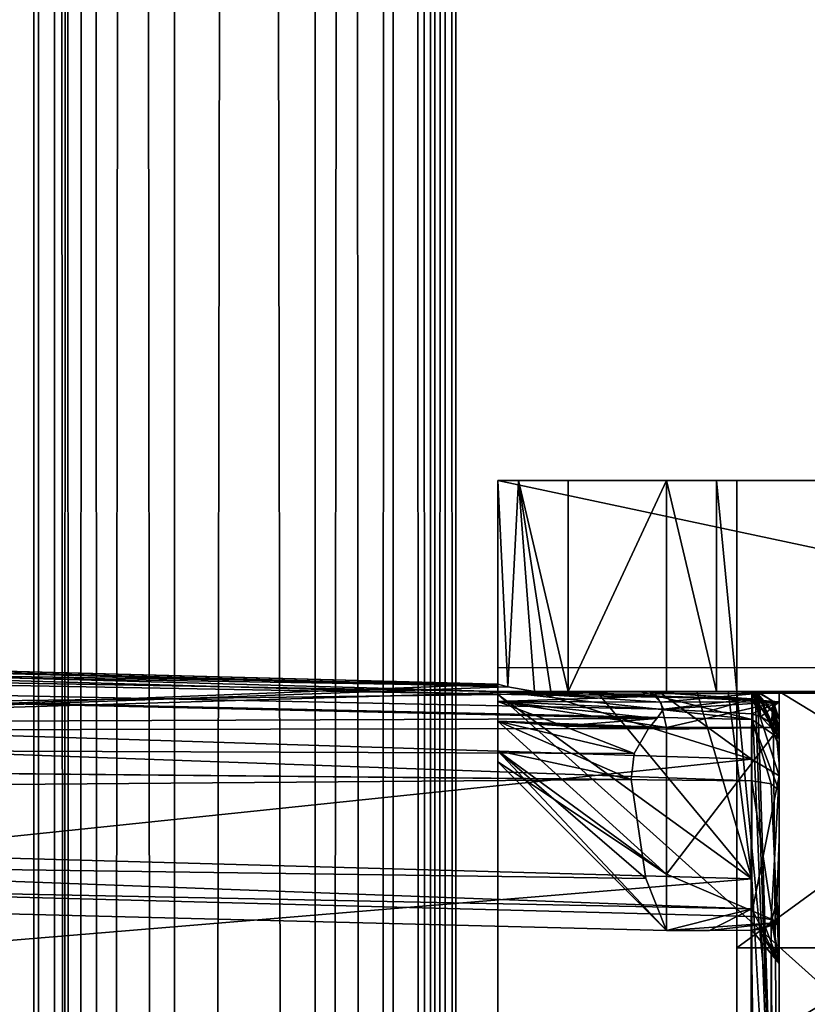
# Model space of a CAD drawing. Header units: millimetres. Extents: x -15 to 196, y -14 to 691.
# Tile 245 of 256: x 17.6 to 23.2, y 210.78 to 217.78. Entities that reach past the tile are written whole.
import ezdxf

# ---------------------------------------------------------------- set-up
doc = ezdxf.new("R2010")
doc.units = ezdxf.units.MM
doc.header["$LTSCALE"] = 41.718519
for name, color, linetype in [('100', 7, 'CONTINUOUS'), ('101', 7, 'CONTINUOUS'), ('127', 7, 'CONTINUOUS'), ('131', 7, 'CONTINUOUS'), ('14', 7, 'CONTINUOUS'), ('1533', 7, 'CONTINUOUS'), ('1679', 7, 'CONTINUOUS'), ('1680', 7, 'CONTINUOUS'), ('1681', 7, 'CONTINUOUS'), ('1779', 7, 'CONTINUOUS'), ('179', 7, 'CONTINUOUS'), ('1806', 7, 'CONTINUOUS'), ('1807', 7, 'CONTINUOUS'), ('1808', 7, 'CONTINUOUS'), ('35', 7, 'CONTINUOUS'), ('39', 7, 'CONTINUOUS'), ('40', 7, 'CONTINUOUS'), ('41', 7, 'CONTINUOUS'), ('42', 7, 'CONTINUOUS'), ('666', 7, 'CONTINUOUS'), ('669', 7, 'CONTINUOUS'), ('670', 7, 'CONTINUOUS'), ('673', 7, 'CONTINUOUS'), ('674', 7, 'CONTINUOUS'), ('675', 7, 'CONTINUOUS'), ('68', 7, 'CONTINUOUS'), ('69', 7, 'CONTINUOUS'), ('70', 7, 'CONTINUOUS'), ('71', 7, 'CONTINUOUS'), ('72', 7, 'CONTINUOUS'), ('85', 7, 'CONTINUOUS'), ('86', 7, 'CONTINUOUS'), ('87', 7, 'CONTINUOUS'), ('88', 7, 'CONTINUOUS'), ('89', 7, 'CONTINUOUS'), ('90', 7, 'CONTINUOUS'), ('91', 7, 'CONTINUOUS'), ('92', 7, 'CONTINUOUS'), ('93', 7, 'CONTINUOUS'), ('94', 7, 'CONTINUOUS'), ('95', 7, 'CONTINUOUS'), ('96', 7, 'CONTINUOUS'), ('97', 7, 'CONTINUOUS'), ('98', 7, 'CONTINUOUS'), ('99', 7, 'CONTINUOUS')]:
    doc.layers.add(name, color=color, linetype=linetype)

msp = doc.modelspace()

# ---------------------------------------------------------------- linework, layer by layer
at = {"layer": '100', "linetype": 'Continuous'}
for points in [[(23, 212.4004, -135.4174), (22.8051, 213, -136.5609), (22.803, 212.5181, -135.238), (23, 212.4004, -135.4174)], [(23, 212.4004, -135.4174), (23, 212.8052, -136.7205), (22.8051, 213, -136.5609), (23, 212.4004, -135.4174)], [(22.8051, 213, -136.5609), (23, 212.8052, -136.7205), (22.8341, 213, -136.6148), (22.8051, 213, -136.5609)], [(22.8341, 213, -136.6148), (23, 212.8052, -136.7205), (22.9553, 212.9312, -136.7205), (22.8341, 213, -136.6148)], [(22.8452, 213, -136.7205), (22.8341, 213, -136.6148), (22.9553, 212.9312, -136.7205), (22.8452, 213, -136.7205)], [(23, 212.4004, -135.4174), (22.803, 212.5181, -135.238), (22.8, 211.4003, -134.3859), (23, 212.4004, -135.4174)], [(23, 212.4004, -135.4174), (22.8, 211.4003, -134.3859), (22.9436, 211.3785, -134.4426), (23, 212.4004, -135.4174)], [(23, 211.3286, -134.5727), (23, 212.4004, -135.4174), (22.9436, 211.3785, -134.4426), (23, 211.3286, -134.5727)]]:
    msp.add_3dface(points, dxfattribs=at)
at = {"layer": '101', "linetype": 'Continuous'}
for points in [[(22.9436, 211.3785, -134.4426), (22.8, 211.4003, -134.3859), (22.9414, 201.6582, -130.709), (22.9436, 211.3785, -134.4426)], [(22.9414, 201.6582, -130.709), (22.8, 211.4003, -134.3859), (22.8, 201.6792, -130.6543), (22.9414, 201.6582, -130.709)], [(23, 201.6075, -130.8411), (22.9436, 211.3785, -134.4426), (22.9414, 201.6582, -130.709), (23, 201.6075, -130.8411)], [(23, 201.6075, -130.8411), (23, 211.3286, -134.5727), (22.9436, 211.3785, -134.4426), (23, 201.6075, -130.8411)]]:
    msp.add_3dface(points, dxfattribs=at)
at = {"layer": '127', "linetype": 'Continuous'}
for points in [[(20.7, 646.7139, -116.7194), (20.7, 652.4442, -109.6484), (20.7, 99.8642, -61.3039), (20.7, 646.7139, -116.7194)], [(20.7, 649.568, -142.5228), (20.7, 645.1422, -134.5313), (20.7, 106.2477, -68.5751), (20.7, 649.568, -142.5228)], [(20.7, 54.4186, -90.454), (20.7, 649.568, -142.5228), (20.7, 84.0018, -89.5), (20.7, 54.4186, -90.454)], [(20.7, 99.2541, -75.2773), (20.7, 649.568, -142.5228), (20.7, 104.0935, -73.3349), (20.7, 99.2541, -75.2773)], [(20.7, 649.568, -142.5228), (20.7, 99.2541, -75.2773), (20.7, 91.5, -82), (20.7, 649.568, -142.5228)], [(20.7, 104.0935, -73.3349), (20.7, 649.568, -142.5228), (20.7, 106.2477, -68.5751), (20.7, 104.0935, -73.3349)], [(20.7, 84.0018, -89.5), (20.7, 649.568, -142.5228), (20.7, 89.3003, -87.3062), (20.7, 84.0018, -89.5)], [(20.7, 89.3003, -87.3062), (20.7, 649.568, -142.5228), (20.7, 91.5, -82), (20.7, 89.3003, -87.3062)], [(20.7, 644.1446, -125.4507), (20.7, 646.7139, -116.7194), (20.7, 99.8642, -61.3039), (20.7, 644.1446, -125.4507)], [(20.7, 645.1422, -134.5313), (20.7, 644.1446, -125.4507), (20.7, 106.2477, -68.5751), (20.7, 645.1422, -134.5313)], [(20.7, 644.1446, -125.4507), (20.7, 99.8642, -61.3039), (20.7, 104.518, -63.663), (20.7, 644.1446, -125.4507)], [(20.7, 106.2477, -68.5751), (20.7, 644.1446, -125.4507), (20.7, 104.518, -63.663), (20.7, 106.2477, -68.5751)]]:
    msp.add_3dface(points, dxfattribs=at)
at = {"layer": '131', "linetype": 'Continuous'}
for points in [[(20.5689, 680.027, -111.5646), (20.2742, 679.5982, -111.2022), (20.5, 12, -53.0145), (20.5689, 680.027, -111.5646)], [(20.6487, 12, -53.2995), (20.5689, 680.027, -111.5646), (20.5, 12, -53.0145), (20.6487, 12, -53.2995)], [(20.7, 99.8642, -61.3039), (20.7, 652.4442, -109.6484), (20.5689, 680.027, -111.5646), (20.7, 99.8642, -61.3039)], [(20.5689, 680.027, -111.5646), (20.6487, 12, -53.2995), (20.7, 99.8642, -61.3039), (20.5689, 680.027, -111.5646)], [(20.2742, 679.5982, -111.2022), (19.7, 679.3463, -110.9982), (20.1438, 0.7796, -51.7353), (20.2742, 679.5982, -111.2022)], [(20.2742, 679.5982, -111.2022), (20.1438, 0.7796, -51.7353), (20.5, 12, -53.0145), (20.2742, 679.5982, -111.2022)], [(20.1438, 0.7796, -51.7353), (19.7, 679.3463, -110.9982), (19.7, 0.8299, -51.6357), (20.1438, 0.7796, -51.7353)]]:
    msp.add_3dface(points, dxfattribs=at)
at = {"layer": '14', "color": 7, "linetype": 'Continuous', "true_color": 0xe0f2ff}
for points in [[(27.2586, 211.1774, -111.0103), (27.2586, 214.5, -123.8577), (22.7, 211.1774, -111.0103), (27.2586, 211.1774, -111.0103)], [(22.7, 211.1774, -111.0103), (27.2586, 214.5, -123.8577), (22.7, 214.5, -123.8577), (22.7, 211.1774, -111.0103)], [(27.2586, 202.0429, -101.3845), (27.2586, 211.1774, -111.0103), (22.7, 202.0429, -101.3845), (27.2586, 202.0429, -101.3845)], [(22.7, 202.0429, -101.3845), (27.2586, 211.1774, -111.0103), (22.7, 211.1774, -111.0103), (22.7, 202.0429, -101.3845)]]:
    msp.add_3dface(points, dxfattribs=at)
at = {"layer": '1533', "linetype": 'Continuous'}
for points in [[(21, 213.0524, -184), (-10.1921, 213.8692, -184), (21, 213.0524, -160.5617), (21, 213.0524, -184)], [(21, 213.0524, -160.5617), (-10.1921, 213.8692, -184), (-10.1921, 213.8692, -160.5617), (21, 213.0524, -160.5617)]]:
    msp.add_3dface(points, dxfattribs=at)
at = {"layer": '1679', "color": 254, "linetype": 'Continuous', "true_color": 0xf7f3d2}
for points in [[(21, 214.5, -136.7), (21, 213.0521, -136.7), (21.0699, 213.0333, -136.445), (21, 214.5, -136.7)], [(21, 214.5, -136.7), (21.0699, 213.0333, -136.445), (21.1465, 214.5, -136.3465), (21, 214.5, -136.7)], [(21.0699, 213.0333, -136.445), (21.2606, 213, -136.261), (21.1465, 214.5, -136.3465), (21.0699, 213.0333, -136.445)], [(21.2606, 213, -136.261), (21.3765, 213, -136.2155), (21.1465, 214.5, -136.3465), (21.2606, 213, -136.261)], [(21.3765, 213, -136.2155), (21.5, 213, -136.2), (21.1465, 214.5, -136.3465), (21.3765, 213, -136.2155)], [(21.1465, 214.5, -136.3465), (21.5, 213, -136.2), (21.5, 214.5, -136.2), (21.1465, 214.5, -136.3465)]]:
    msp.add_3dface(points, dxfattribs=at)
at = {"layer": '1680', "color": 7, "linetype": 'Continuous', "true_color": 0xe0f2ff}
for points in [[(21, 214.5, -184.7), (21, 214.5, -136.7), (27.2586, 214.5, -184.7), (21, 214.5, -184.7)], [(21, 214.5, -136.7), (21.1465, 214.5, -136.3465), (27.2586, 214.5, -184.7), (21, 214.5, -136.7)], [(21.1465, 214.5, -136.3465), (21.5, 214.5, -136.2), (27.2586, 214.5, -184.7), (21.1465, 214.5, -136.3465)], [(27.2586, 214.5, -184.7), (21.5, 214.5, -136.2), (22.2, 214.5, -136.2), (27.2586, 214.5, -184.7)], [(22.5535, 214.5, -136.0535), (27.2586, 214.5, -184.7), (22.2, 214.5, -136.2), (22.5535, 214.5, -136.0535)], [(22.7, 214.5, -135.7), (27.2586, 214.5, -184.7), (22.5535, 214.5, -136.0535), (22.7, 214.5, -135.7)], [(22.7, 214.5, -123.8577), (27.2586, 214.5, -123.8577), (27.2586, 214.5, -184.7), (22.7, 214.5, -123.8577)], [(22.7, 214.5, -123.8577), (27.2586, 214.5, -184.7), (22.7, 214.5, -135.7), (22.7, 214.5, -123.8577)]]:
    msp.add_3dface(points, dxfattribs=at)
at = {"layer": '1681', "color": 7, "linetype": 'Continuous', "true_color": 0xe0f2ff}
for points in [[(21, 213.1717, -191.3877), (21, 214.5, -184.7), (27.2586, 213.1679, -191.397), (21, 213.1717, -191.3877)], [(21, 214.5, -184.7), (27.2586, 214.5, -184.7), (27.2586, 213.1679, -191.397), (21, 214.5, -184.7)], [(21, 209.3829, -197.0659), (21, 213.1717, -191.3877), (27.2586, 213.1679, -191.397), (21, 209.3829, -197.0659)], [(27.2586, 209.3744, -197.0744), (21, 209.3829, -197.0659), (27.2586, 213.1679, -191.397), (27.2586, 209.3744, -197.0744)]]:
    msp.add_3dface(points, dxfattribs=at)
at = {"layer": '1779', "color": 254, "linetype": 'Continuous', "true_color": 0xf7f3d2}
for points in [[(22.7, 211.1774, -111.0103), (22.7, 214.5, -123.8577), (22.7, 213, -123.8577), (22.7, 211.1774, -111.0103)], [(22.7, 214.5, -123.8577), (22.7, 213, -135.7), (22.7, 213, -123.8577), (22.7, 214.5, -123.8577)], [(22.7, 213, -135.7), (22.7, 214.5, -123.8577), (22.7, 214.5, -135.7), (22.7, 213, -135.7)], [(22.7, 211.1774, -111.0103), (22.7, 213, -123.8577), (22.7, 209.8655, -111.7375), (22.7, 211.1774, -111.0103)], [(22.7, 202.0429, -101.3845), (22.7, 211.1774, -111.0103), (22.7, 209.8655, -111.7375), (22.7, 202.0429, -101.3845)]]:
    msp.add_3dface(points, dxfattribs=at)
at = {"layer": '179', "linetype": 'Continuous'}
for points in [[(22.8, 211.4003, -134.3859), (14.25, 211.6242, -134.4719), (22.8, 201.6792, -130.6543), (22.8, 211.4003, -134.3859)], [(22.8, 201.6792, -130.6543), (14.25, 211.6242, -134.4719), (14.25, 210.0925, -133.8839), (22.8, 201.6792, -130.6543)]]:
    msp.add_3dface(points, dxfattribs=at)
at = {"layer": '1806', "color": 254, "linetype": 'Continuous', "true_color": 0xf7f3d2}
for points in [[(23, 213, -123.8577), (23, 209.8655, -111.7375), (22.7, 213, -123.8577), (23, 213, -123.8577)], [(22.7, 213, -123.8577), (23, 209.8655, -111.7375), (22.7, 209.8655, -111.7375), (22.7, 213, -123.8577)]]:
    msp.add_3dface(points, dxfattribs=at)
at = {"layer": '1807', "color": 254, "linetype": 'Continuous', "true_color": 0xf7f3d2}
for points in [[(22.2, 213, -136.2), (22.5535, 213, -136.0535), (22.2, 214.5, -136.2), (22.2, 213, -136.2)], [(22.5535, 213, -136.0535), (22.5535, 214.5, -136.0535), (22.2, 214.5, -136.2), (22.5535, 213, -136.0535)], [(22.5535, 213, -136.0535), (22.7, 213, -135.7), (22.5535, 214.5, -136.0535), (22.5535, 213, -136.0535)], [(22.7, 213, -135.7), (22.7, 214.5, -135.7), (22.5535, 214.5, -136.0535), (22.7, 213, -135.7)]]:
    msp.add_3dface(points, dxfattribs=at)
at = {"layer": '1808', "color": 254, "linetype": 'Continuous', "true_color": 0xf7f3d2}
for points in [[(21.5, 213, -136.2), (22.2, 213, -136.2), (22.2, 214.5, -136.2), (21.5, 213, -136.2)], [(21.5, 214.5, -136.2), (21.5, 213, -136.2), (22.2, 214.5, -136.2), (21.5, 214.5, -136.2)]]:
    msp.add_3dface(points, dxfattribs=at)
at = {"layer": '35', "color": 254, "linetype": 'Continuous', "true_color": 0xd7d4d0}
for points in [[(23, 213, -184), (23, 208.3208, -195.3066), (23, 212.8052, -184), (23, 213, -184)], [(23, 213, -160.2774), (23, 213, -184), (23, 212.8052, -184), (23, 213, -160.2774)], [(23, 212.9275, -160.0818), (23, 213, -160.2774), (23, 212.8052, -184), (23, 212.9275, -160.0818)], [(23, 212.4004, -135.4174), (23, 211.3286, -134.5727), (23, 213, -123.8577), (23, 212.4004, -135.4174)], [(23, 213, -123.8577), (23, 211.3286, -134.5727), (23, 209.8655, -111.7375), (23, 213, -123.8577)], [(23, 212.8052, -136.7205), (23, 212.4004, -135.4174), (23, 213, -123.8577), (23, 212.8052, -136.7205)], [(23, 212.8052, -155.4383), (23, 212.8052, -136.7205), (23, 213, -123.8577), (23, 212.8052, -155.4383)], [(23, 212.9275, -156.5182), (23, 212.8052, -155.4383), (23, 213, -123.8577), (23, 212.9275, -156.5182)], [(23, 213, -156.3226), (23, 212.9275, -156.5182), (23, 213, -123.8577), (23, 213, -156.3226)], [(23, 212.745, -159.9808), (23, 212.9275, -160.0818), (23, 212.8052, -160.5617), (23, 212.745, -159.9808)], [(23, 212.8052, -160.5617), (23, 212.9275, -160.0818), (23, 212.8052, -184), (23, 212.8052, -160.5617)], [(23, 212.745, -156.6192), (23, 212.8052, -155.4383), (23, 212.9275, -156.5182), (23, 212.745, -156.6192)], [(23, 212.8052, -184), (23, 208.3208, -195.3066), (23, 208.169, -195.1829), (23, 212.8052, -184)], [(23, 212.7214, -160.2041), (23, 212.745, -159.9808), (23, 212.8052, -160.5617), (23, 212.7214, -160.2041)], [(23, 212.6648, -155.8924), (23, 212.8052, -155.4383), (23, 212.745, -156.6192), (23, 212.6648, -155.8924)], [(23, 212.6151, -159.9558), (23, 212.745, -159.9808), (23, 212.7214, -160.2041), (23, 212.6151, -159.9558)], [(23, 211.3563, -157.8661), (23, 212.6648, -155.8924), (23, 212.745, -156.6192), (23, 211.3563, -157.8661)], [(23, 212.4875, -159.9209), (23, 212.6151, -159.9558), (23, 212.7214, -160.2041), (23, 212.4875, -159.9209)], [(23, 212.2928, -156.1883), (23, 212.6648, -155.8924), (23, 211.3563, -157.8661), (23, 212.2928, -156.1883)], [(23, 211.0646, -157.8086), (23, 212.2928, -156.1883), (23, 211.3563, -157.8661), (23, 211.0646, -157.8086)], [(23, 211.9504, -159.6373), (23, 211.0646, -157.8086), (23, 211.3563, -157.8661), (23, 211.9504, -159.6373)], [(23, 211.3286, -134.5727), (23, 201.6075, -130.8411), (23, 209.8655, -111.7375), (23, 211.3286, -134.5727)]]:
    msp.add_3dface(points, dxfattribs=at)
at = {"layer": '39', "color": 254, "linetype": 'Continuous', "true_color": 0xd7d4d0}
for points in [[(23, 208.3208, -195.3066), (23, 213, -184), (25, 211.7825, -190.1218), (23, 208.3208, -195.3066)], [(23, 213, -184), (25, 213, -184), (25, 211.7825, -190.1218), (23, 213, -184)], [(23, 208.3208, -195.3066), (25, 211.7825, -190.1218), (25, 208.3066, -195.3208), (23, 208.3208, -195.3066)]]:
    msp.add_3dface(points, dxfattribs=at)
at = {"layer": '40', "color": 254, "linetype": 'Continuous', "true_color": 0xf7f3d2}
for points in [[(21, 213, -160.2339), (22.0061, 213, -160.3321), (22.0757, 213, -160.2774), (21, 213, -160.2339)], [(21, 213, -159.1742), (21, 213, -160.2339), (21.5156, 213, -159.7083), (21, 213, -159.1742)], [(21.5156, 213, -159.7083), (21, 213, -160.2339), (22.0757, 213, -160.2774), (21.5156, 213, -159.7083)], [(22.8052, 213, -160.4606), (23, 213, -160.2774), (22.0061, 213, -160.3321), (22.8052, 213, -160.4606)], [(22.0061, 213, -160.3321), (23, 213, -160.2774), (22.0757, 213, -160.2774), (22.0061, 213, -160.3321)], [(22.4155, 213, -184.7), (25, 213, -184), (22.6368, 213, -184.5518), (22.4155, 213, -184.7)], [(25, 213, -184), (22.4155, 213, -184.7), (26.2, 213, -184.7), (25, 213, -184)], [(22.6368, 213, -184.5518), (25, 213, -184), (22.8052, 213, -184.404), (22.6368, 213, -184.5518)], [(22.833, 213, -160.4921), (23, 213, -160.2774), (22.8052, 213, -160.4606), (22.833, 213, -160.4921)], [(22.8052, 213, -184.404), (25, 213, -184), (22.8287, 213, -184.3148), (22.8052, 213, -184.404)], [(25, 213, -184), (23, 213, -184), (22.8287, 213, -184.3148), (25, 213, -184)], [(22.8287, 213, -184.3148), (23, 213, -184), (22.8452, 213, -184), (22.8287, 213, -184.3148)], [(22.8452, 213, -160.5617), (23, 213, -160.2774), (22.833, 213, -160.4921), (22.8452, 213, -160.5617)], [(23, 213, -184), (23, 213, -160.2774), (22.8452, 213, -184), (23, 213, -184)], [(22.8452, 213, -184), (23, 213, -160.2774), (22.8452, 213, -160.5617), (22.8452, 213, -184)]]:
    msp.add_3dface(points, dxfattribs=at)
at = {"layer": '41', "linetype": 'Continuous'}
for points in [[(21, 213.0336, -184.7754), (21, 212.9775, -185.549), (-10.1921, 213.8692, -184), (21, 213.0336, -184.7754)], [(-10.1921, 213.8692, -184), (21, 212.9775, -185.549), (-10.1921, 212.5851, -190.4556), (-10.1921, 213.8692, -184)], [(21, 213.0524, -184), (21, 213.0336, -184.7754), (-10.1921, 213.8692, -184), (21, 213.0524, -184)], [(21, 212.9775, -185.549), (21.7067, 212.9944, -185.1249), (22.8052, 211.6682, -190.4037), (21, 212.9775, -185.549)], [(21.7067, 212.9944, -185.1249), (22.4155, 213, -184.7), (22.8052, 211.6682, -190.4037), (21.7067, 212.9944, -185.1249)], [(22.4155, 213, -184.7), (22.6368, 213, -184.5518), (22.8052, 211.6682, -190.4037), (22.4155, 213, -184.7)], [(22.6368, 213, -184.5518), (22.8052, 213, -184.404), (22.8052, 211.6682, -190.4037), (22.6368, 213, -184.5518)], [(-10.1921, 212.5851, -190.4556), (21, 212.9775, -185.549), (22.8052, 211.6682, -190.4037), (-10.1921, 212.5851, -190.4556)], [(-10.1921, 208.9283, -195.9283), (-10.1921, 212.5851, -190.4556), (22.8052, 211.6682, -190.4037), (-10.1921, 208.9283, -195.9283)], [(22.8052, 208.1736, -195.4593), (-10.1921, 208.9283, -195.9283), (22.8052, 211.6682, -190.4037), (22.8052, 208.1736, -195.4593)]]:
    msp.add_3dface(points, dxfattribs=at)
at = {"layer": '42', "color": 254, "linetype": 'Continuous', "true_color": 0xf7f3d2}
for points in [[(26.2, 213, -184.7), (21.7067, 212.9944, -185.1249), (21, 212.9775, -185.549), (26.2, 213, -184.7)], [(26.2, 213, -184.7), (21, 212.9775, -185.549), (26.2, 208.3137, -196.0137), (26.2, 213, -184.7)], [(26.2, 213, -184.7), (22.4155, 213, -184.7), (21.7067, 212.9944, -185.1249), (26.2, 213, -184.7)], [(26.2, 208.3137, -196.0137), (21, 212.9775, -185.549), (21, 208.0038, -196.3154), (26.2, 208.3137, -196.0137)]]:
    msp.add_3dface(points, dxfattribs=at)
at = {"layer": '666', "linetype": 'Continuous'}
for points in [[(17.7, 0.3443, -52.597), (17.7, 680.6361, -112.1149), (17.7, 18.3692, -57.6874), (17.7, 0.3443, -52.597)], [(17.7, 680.6361, -112.1149), (17.7, 660.0108, -117.3247), (17.7, 102.2426, -68.5387), (17.7, 680.6361, -112.1149)], [(17.7, 97.9863, -65.5583), (17.7, 680.6361, -112.1149), (17.7, 100.9724, -65.8182), (17.7, 97.9863, -65.5583)], [(17.7, 680.6361, -112.1149), (17.7, 97.9863, -65.5583), (17.7, 48.1518, -60.846), (17.7, 680.6361, -112.1149)], [(17.7, 100.9724, -65.8182), (17.7, 680.6361, -112.1149), (17.7, 102.2426, -68.5387), (17.7, 100.9724, -65.8182)], [(17.7, 48.1075, -60.8418), (17.7, 680.6361, -112.1149), (17.7, 48.1297, -60.8438), (17.7, 48.1075, -60.8418)], [(17.7, 680.6361, -112.1149), (17.7, 48.1075, -60.8418), (17.7, 18.3692, -57.6874), (17.7, 680.6361, -112.1149)], [(17.7, 48.1297, -60.8438), (17.7, 680.6361, -112.1149), (17.7, 48.1518, -60.846), (17.7, 48.1297, -60.8438)], [(17.7, 677.7599, -144.9893), (17.7, 54.4186, -90.454), (17.7, 673.0646, -137.7559), (17.7, 677.7599, -144.9893)], [(17.7, 673.0646, -137.7559), (17.7, 54.4186, -90.454), (17.7, 659.5258, -136.6368), (17.7, 673.0646, -137.7559)], [(17.7, 660.0108, -117.3247), (17.7, 659.9145, -117.3881), (17.7, 102.2426, -68.5387), (17.7, 660.0108, -117.3247)], [(17.7, 659.9145, -117.3881), (17.7, 659.8234, -117.4588), (17.7, 102.2426, -68.5387), (17.7, 659.9145, -117.3881)], [(17.7, 659.8234, -117.4588), (17.7, 658.6478, -118.4452), (17.7, 102.2426, -68.5387), (17.7, 659.8234, -117.4588)], [(17.7, 659.5258, -136.6368), (17.7, 54.4186, -90.454), (17.7, 658.1915, -136.1125), (17.7, 659.5258, -136.6368)], [(17.7, 658.6478, -118.4452), (17.7, 658.1235, -119.7796), (17.7, 102.2426, -68.5387), (17.7, 658.6478, -118.4452)], [(17.7, 658.1915, -136.1125), (17.7, 54.4186, -90.454), (17.7, 657.205, -134.9369), (17.7, 658.1915, -136.1125)], [(17.7, 657.0043, -133.3184), (17.7, 54.4186, -90.454), (17.7, 658.1235, -119.7796), (17.7, 657.0043, -133.3184)], [(17.7, 658.1235, -119.7796), (17.7, 54.4186, -90.454), (17.7, 83.7539, -87.019), (17.7, 658.1235, -119.7796)], [(17.7, 102.2426, -68.5387), (17.7, 658.1235, -119.7796), (17.7, 100.5218, -70.9962), (17.7, 102.2426, -68.5387)], [(17.7, 100.5218, -70.9962), (17.7, 658.1235, -119.7796), (17.7, 88.2255, -84.7195), (17.7, 100.5218, -70.9962)], [(17.7, 86.296, -86.4698), (17.7, 658.1235, -119.7796), (17.7, 83.7539, -87.019), (17.7, 86.296, -86.4698)], [(17.7, 658.1235, -119.7796), (17.7, 86.296, -86.4698), (17.7, 88.2255, -84.7195), (17.7, 658.1235, -119.7796)], [(17.7, 657.205, -134.9369), (17.7, 54.4186, -90.454), (17.7, 657.1343, -134.8458), (17.7, 657.205, -134.9369)], [(17.7, 657.1343, -134.8458), (17.7, 54.4186, -90.454), (17.7, 657.0709, -134.7495), (17.7, 657.1343, -134.8458)], [(17.7, 657.0709, -134.7495), (17.7, 54.4186, -90.454), (17.7, 657.0043, -133.3184), (17.7, 657.0709, -134.7495)]]:
    msp.add_3dface(points, dxfattribs=at)
at = {"layer": '669', "linetype": 'Continuous'}
for points in [[(17.8311, 680.027, -111.5647), (17.7, 680.6361, -112.1149), (17.995, 0.6886, -51.9155), (17.8311, 680.027, -111.5647)], [(17.7, 680.6361, -112.1149), (17.7, 0.3443, -52.597), (17.995, 0.6886, -51.9155), (17.7, 680.6361, -112.1149)], [(18.1258, 679.5982, -111.2022), (17.8311, 680.027, -111.5647), (17.995, 0.6886, -51.9155), (18.1258, 679.5982, -111.2022)], [(18.1258, 679.5982, -111.2022), (17.995, 0.6886, -51.9155), (18.7, 0.8299, -51.6357), (18.1258, 679.5982, -111.2022)], [(18.7, 679.3463, -110.9982), (18.1258, 679.5982, -111.2022), (18.7, 0.8299, -51.6357), (18.7, 679.3463, -110.9982)]]:
    msp.add_3dface(points, dxfattribs=at)
at = {"layer": '670', "linetype": 'Continuous'}
for points in [[(19.7, 679.3463, -110.9982), (18.7, 679.3463, -110.9982), (18.7, 0.8299, -51.6357), (19.7, 679.3463, -110.9982)], [(19.7, 0.8299, -51.6357), (19.7, 679.3463, -110.9982), (18.7, 0.8299, -51.6357), (19.7, 0.8299, -51.6357)]]:
    msp.add_3dface(points, dxfattribs=at)
at = {"layer": '673', "linetype": 'Continuous'}
for points in [[(17.7, 677.7599, -144.9893), (17.8311, 677.0646, -145.4254), (17.7, 54.4186, -90.454), (17.7, 677.7599, -144.9893)], [(17.7, 54.4186, -90.454), (17.8311, 677.0646, -145.4254), (17.8529, 55.2893, -91.0637), (17.7, 54.4186, -90.454)], [(17.8311, 677.0646, -145.4254), (18.1258, 676.5793, -145.7079), (17.8529, 55.2893, -91.0637), (17.8311, 677.0646, -145.4254)], [(18.1258, 676.5793, -145.7079), (18.1516, 55.7885, -91.4132), (17.8529, 55.2893, -91.0637), (18.1258, 676.5793, -145.7079)], [(18.1258, 676.5793, -145.7079), (18.7, 676.2958, -145.865), (18.1516, 55.7885, -91.4132), (18.1258, 676.5793, -145.7079)], [(18.7, 676.2958, -145.865), (18.7, 56.0569, -91.6011), (18.1516, 55.7885, -91.4132), (18.7, 676.2958, -145.865)]]:
    msp.add_3dface(points, dxfattribs=at)
at = {"layer": '674', "linetype": 'Continuous'}
for points in [[(18.7, 676.2958, -145.865), (19.7, 676.2958, -145.865), (19.7, 56.0569, -91.6011), (18.7, 676.2958, -145.865)], [(18.7, 56.0569, -91.6011), (18.7, 676.2958, -145.865), (19.7, 56.0569, -91.6011), (18.7, 56.0569, -91.6011)]]:
    msp.add_3dface(points, dxfattribs=at)
at = {"layer": '675', "linetype": 'Continuous'}
for points in [[(20.2742, 676.5793, -145.7079), (20.5689, 677.0646, -145.4254), (20.5471, 55.2892, -91.0636), (20.2742, 676.5793, -145.7079)], [(20.5471, 55.2892, -91.0636), (20.5689, 677.0646, -145.4254), (20.7, 649.568, -142.5228), (20.5471, 55.2892, -91.0636)], [(19.7, 676.2958, -145.865), (20.2742, 676.5793, -145.7079), (19.7, 56.0569, -91.6011), (19.7, 676.2958, -145.865)], [(20.2742, 676.5793, -145.7079), (20.248, 55.7889, -91.4135), (19.7, 56.0569, -91.6011), (20.2742, 676.5793, -145.7079)], [(20.2742, 676.5793, -145.7079), (20.5471, 55.2892, -91.0636), (20.248, 55.7889, -91.4135), (20.2742, 676.5793, -145.7079)], [(20.7, 649.568, -142.5228), (20.7, 54.4186, -90.454), (20.5471, 55.2892, -91.0636), (20.7, 649.568, -142.5228)]]:
    msp.add_3dface(points, dxfattribs=at)
at = {"layer": '68', "color": 254, "linetype": 'Continuous', "true_color": 0xf7f3d2}
for points in [[(21, 213.0524, -184), (21, 213.0524, -160.5617), (21, 214.5, -136.7), (21, 213.0524, -184)], [(21, 213.1717, -191.3877), (21, 213.0524, -184), (21, 214.5, -136.7), (21, 213.1717, -191.3877)], [(21, 213.0524, -155.4383), (21, 213.0524, -136.7386), (21, 214.5, -136.7), (21, 213.0524, -155.4383)], [(21, 214.5, -136.7), (21, 213.0524, -136.7386), (21, 213.0523, -136.7193), (21, 214.5, -136.7)], [(21, 213.0524, -160.5617), (21, 213.0524, -155.4383), (21, 214.5, -136.7), (21, 213.0524, -160.5617)], [(21, 214.5, -184.7), (21, 213.1717, -191.3877), (21, 214.5, -136.7), (21, 214.5, -184.7)], [(21, 213.0521, -136.7), (21, 214.5, -136.7), (21, 213.0523, -136.7193), (21, 213.0521, -136.7)], [(21, 212.9775, -185.549), (21, 213.0336, -184.7754), (21, 213.1717, -191.3877), (21, 212.9775, -185.549)], [(21, 209.3829, -197.0659), (21, 212.9775, -185.549), (21, 213.1717, -191.3877), (21, 209.3829, -197.0659)], [(21, 213.0336, -184.7754), (21, 213.0524, -184), (21, 213.1717, -191.3877), (21, 213.0336, -184.7754)], [(21, 213.0392, -155.6043), (21, 213.0524, -155.4383), (21, 213.0392, -160.3957), (21, 213.0392, -155.6043)], [(21, 213.0392, -160.3957), (21, 213.0524, -155.4383), (21, 213.0524, -160.5617), (21, 213.0392, -160.3957)], [(21, 213, -160.2339), (21, 213, -159.1742), (21, 213.0392, -155.6043), (21, 213, -160.2339)], [(21, 213, -160.2339), (21, 213.0392, -155.6043), (21, 213.0392, -160.3957), (21, 213, -160.2339)], [(21, 213.0392, -155.6043), (21, 213, -159.1742), (21, 213, -157.4258), (21, 213.0392, -155.6043)], [(21, 213, -155.7661), (21, 213.0392, -155.6043), (21, 213, -157.4258), (21, 213, -155.7661)], [(21, 213, -157.4258), (21, 213, -159.1742), (21, 212.9279, -158.8886), (21, 213, -157.4258)], [(21, 212.9279, -157.7114), (21, 213, -157.4258), (21, 212.9279, -158.8886), (21, 212.9279, -157.7114)], [(21, 208.0038, -196.3154), (21, 212.9775, -185.549), (21, 209.3829, -197.0659), (21, 208.0038, -196.3154)], [(21, 212.7894, -157.8465), (21, 212.9279, -157.7114), (21, 212.7894, -158.7535), (21, 212.7894, -157.8465)], [(21, 212.7894, -158.7535), (21, 212.9279, -157.7114), (21, 212.9279, -158.8886), (21, 212.7894, -158.7535)], [(21, 212.578, -158.0318), (21, 212.7894, -157.8465), (21, 212.578, -158.5682), (21, 212.578, -158.0318)], [(21, 212.578, -158.5682), (21, 212.7894, -157.8465), (21, 212.7894, -158.7535), (21, 212.578, -158.5682)], [(21, 212.5, -158.3), (21, 212.578, -158.0318), (21, 212.578, -158.5682), (21, 212.5, -158.3)]]:
    msp.add_3dface(points, dxfattribs=at)
at = {"layer": '69', "linetype": 'Continuous'}
for points in [[(14.25, 213.2291, -136.8065), (21, 213.0524, -155.4383), (-10.1921, 213.8692, -123.8577), (14.25, 213.2291, -136.8065)], [(-10.1921, 213.8692, -123.8577), (21, 213.0524, -155.4383), (-10.1921, 213.8692, -155.4383), (-10.1921, 213.8692, -123.8577)], [(21, 213.0524, -136.7386), (21, 213.0524, -155.4383), (14.25, 213.2291, -136.8065), (21, 213.0524, -136.7386)]]:
    msp.add_3dface(points, dxfattribs=at)
at = {"layer": '70', "linetype": 'Continuous'}
for points in [[(21, 213.0524, -136.7386), (14.25, 213.2291, -136.8065), (14.25, 212.7891, -135.39), (21, 213.0524, -136.7386)], [(21, 213.0523, -136.7193), (21, 213.0524, -136.7386), (14.25, 212.7891, -135.39), (21, 213.0523, -136.7193)], [(21, 213.0521, -136.7), (21, 213.0523, -136.7193), (14.25, 212.7891, -135.39), (21, 213.0521, -136.7)], [(21, 213.0521, -136.7), (14.25, 212.7891, -135.39), (21.0699, 213.0333, -136.445), (21, 213.0521, -136.7)], [(14.25, 212.7891, -135.39), (21.2606, 213, -136.261), (21.0699, 213.0333, -136.445), (14.25, 212.7891, -135.39)], [(22.803, 212.5181, -135.238), (21.2606, 213, -136.261), (14.25, 212.7891, -135.39), (22.803, 212.5181, -135.238)], [(22.1411, 213, -136.3926), (21.2606, 213, -136.261), (22.803, 212.5181, -135.238), (22.1411, 213, -136.3926)], [(22.8051, 213, -136.5609), (22.1411, 213, -136.3926), (22.803, 212.5181, -135.238), (22.8051, 213, -136.5609)], [(14.25, 211.6242, -134.4719), (22.803, 212.5181, -135.238), (14.25, 212.7891, -135.39), (14.25, 211.6242, -134.4719)], [(22.8, 211.4003, -134.3859), (22.803, 212.5181, -135.238), (14.25, 211.6242, -134.4719), (22.8, 211.4003, -134.3859)]]:
    msp.add_3dface(points, dxfattribs=at)
at = {"layer": '71', "color": 254, "linetype": 'Continuous', "true_color": 0xf7f3d2}
for points in [[(21, 213, -155.7661), (21, 213, -157.4258), (21.5096, 213, -156.8978), (21, 213, -155.7661)], [(22.0055, 213, -155.668), (21, 213, -155.7661), (22.0757, 213, -156.3226), (22.0055, 213, -155.668)], [(22.0757, 213, -156.3226), (21, 213, -155.7661), (21.5096, 213, -156.8978), (22.0757, 213, -156.3226)], [(21.2606, 213, -136.261), (22.1411, 213, -136.3926), (22.2, 213, -136.2), (21.2606, 213, -136.261)], [(21.3765, 213, -136.2155), (21.2606, 213, -136.261), (22.2, 213, -136.2), (21.3765, 213, -136.2155)], [(21.5, 213, -136.2), (21.3765, 213, -136.2155), (22.2, 213, -136.2), (21.5, 213, -136.2)], [(22.8052, 213, -155.5394), (22.0055, 213, -155.668), (22.0757, 213, -156.3226), (22.8052, 213, -155.5394)], [(23, 213, -156.3226), (22.8052, 213, -155.5394), (22.0757, 213, -156.3226), (23, 213, -156.3226)], [(22.1411, 213, -136.3926), (22.8051, 213, -136.5609), (22.5535, 213, -136.0535), (22.1411, 213, -136.3926)], [(22.2, 213, -136.2), (22.1411, 213, -136.3926), (22.5535, 213, -136.0535), (22.2, 213, -136.2)], [(22.5535, 213, -136.0535), (22.8051, 213, -136.5609), (22.7, 213, -135.7), (22.5535, 213, -136.0535)], [(22.8051, 213, -136.5609), (23, 213, -123.8577), (22.7, 213, -135.7), (22.8051, 213, -136.5609)], [(22.7, 213, -135.7), (23, 213, -123.8577), (22.7, 213, -123.8577), (22.7, 213, -135.7)], [(23, 213, -123.8577), (22.8051, 213, -136.5609), (22.8341, 213, -136.6148), (23, 213, -123.8577)], [(22.8052, 213, -155.5394), (23, 213, -156.3226), (22.8333, 213, -155.5073), (22.8052, 213, -155.5394)], [(22.8333, 213, -155.5073), (23, 213, -156.3226), (22.8452, 213, -155.4383), (22.8333, 213, -155.5073)], [(22.8452, 213, -136.7205), (23, 213, -123.8577), (22.8341, 213, -136.6148), (22.8452, 213, -136.7205)], [(23, 213, -156.3226), (23, 213, -123.8577), (22.8452, 213, -155.4383), (23, 213, -156.3226)], [(22.8452, 213, -155.4383), (23, 213, -123.8577), (22.8452, 213, -136.7205), (22.8452, 213, -155.4383)]]:
    msp.add_3dface(points, dxfattribs=at)
at = {"layer": '72', "linetype": 'Continuous'}
for points in [[(21, 213.0524, -155.4383), (21, 213.0392, -155.6043), (-10.1921, 213.8692, -155.4383), (21, 213.0524, -155.4383)], [(21, 213.0392, -155.6043), (21, 213, -155.7661), (-10.1921, 213.8692, -155.4383), (21, 213.0392, -155.6043)], [(-10.1921, 213.8692, -155.4383), (21, 213, -155.7661), (-10.1921, 213.5434, -156.4926), (-10.1921, 213.8692, -155.4383)], [(-10.1921, 213.5434, -156.4926), (21, 213, -155.7661), (22.8052, 212.8003, -156.0463), (-10.1921, 213.5434, -156.4926)], [(-10.1921, 212.6797, -157.1795), (-10.1921, 213.5434, -156.4926), (22.8052, 212.3655, -156.3746), (-10.1921, 212.6797, -157.1795)], [(22.8052, 212.3655, -156.3746), (-10.1921, 213.5434, -156.4926), (22.8052, 212.8003, -156.0463), (22.8052, 212.3655, -156.3746)], [(21, 213, -155.7661), (22.0055, 213, -155.668), (22.8052, 212.8003, -156.0463), (21, 213, -155.7661)], [(22.0055, 213, -155.668), (22.8052, 213, -155.5394), (22.8052, 212.8003, -156.0463), (22.0055, 213, -155.668)]]:
    msp.add_3dface(points, dxfattribs=at)
at = {"layer": '85', "linetype": 'Continuous'}
for points in [[(23, 208.169, -195.1829), (22.8052, 213, -184.404), (22.8287, 213, -184.3148), (23, 208.169, -195.1829)], [(22.8052, 213, -184.404), (23, 208.169, -195.1829), (22.8052, 211.6682, -190.4037), (22.8052, 213, -184.404)], [(23, 208.169, -195.1829), (22.8287, 213, -184.3148), (22.8452, 213, -184), (23, 208.169, -195.1829)], [(23, 208.169, -195.1829), (22.8452, 213, -184), (22.9566, 212.9296, -184), (23, 208.169, -195.1829)], [(23, 212.8052, -184), (23, 208.169, -195.1829), (22.9566, 212.9296, -184), (23, 212.8052, -184)], [(23, 208.169, -195.1829), (22.8052, 208.1736, -195.4593), (22.8052, 211.6682, -190.4037), (23, 208.169, -195.1829)]]:
    msp.add_3dface(points, dxfattribs=at)
at = {"layer": '86', "linetype": 'Continuous'}
for points in [[(22.8452, 213, -184), (22.8452, 213, -160.5617), (22.9566, 212.9296, -160.5617), (22.8452, 213, -184)], [(22.9566, 212.9296, -184), (22.8452, 213, -184), (22.9566, 212.9296, -160.5617), (22.9566, 212.9296, -184)], [(23, 212.8052, -160.5617), (23, 212.8052, -184), (22.9566, 212.9296, -184), (23, 212.8052, -160.5617)], [(23, 212.8052, -160.5617), (22.9566, 212.9296, -184), (22.9566, 212.9296, -160.5617), (23, 212.8052, -160.5617)]]:
    msp.add_3dface(points, dxfattribs=at)
at = {"layer": '87', "linetype": 'Continuous'}
for points in [[(22.833, 213, -160.4921), (22.8052, 213, -160.4606), (22.8704, 212.8196, -160.0022), (22.833, 213, -160.4921)], [(22.8704, 212.8196, -160.0022), (22.8052, 213, -160.4606), (22.8052, 212.9479, -160.2275), (22.8704, 212.8196, -160.0022)], [(22.8452, 213, -160.5617), (22.833, 213, -160.4921), (22.8704, 212.8196, -160.0022), (22.8452, 213, -160.5617)], [(22.9566, 212.9296, -160.5617), (22.8452, 213, -160.5617), (22.9432, 212.745, -159.9808), (22.9566, 212.9296, -160.5617)], [(22.9432, 212.745, -159.9808), (22.8452, 213, -160.5617), (22.8704, 212.8196, -160.0022), (22.9432, 212.745, -159.9808)], [(22.8053, 212.8422, -160.0132), (22.8704, 212.8196, -160.0022), (22.8052, 212.9479, -160.2275), (22.8053, 212.8422, -160.0132)], [(22.986, 212.6419, -159.9619), (22.9566, 212.9296, -160.5617), (22.9432, 212.745, -159.9808), (22.986, 212.6419, -159.9619)], [(23, 212.4875, -159.9209), (23, 212.7214, -160.2041), (22.9566, 212.9296, -160.5617), (23, 212.4875, -159.9209)], [(23, 212.4875, -159.9209), (22.9566, 212.9296, -160.5617), (22.986, 212.6419, -159.9619), (23, 212.4875, -159.9209)], [(23, 212.7214, -160.2041), (23, 212.8052, -160.5617), (22.9566, 212.9296, -160.5617), (23, 212.7214, -160.2041)]]:
    msp.add_3dface(points, dxfattribs=at)
at = {"layer": '88', "color": 254, "linetype": 'Continuous', "true_color": 0xf7f3d2}
for points in [[(23, 212.745, -159.9808), (23, 212.6151, -159.9558), (22.9432, 212.745, -159.9808), (23, 212.745, -159.9808)], [(23, 212.6151, -159.9558), (22.986, 212.6419, -159.9619), (22.9432, 212.745, -159.9808), (23, 212.6151, -159.9558)], [(23, 212.6151, -159.9558), (23, 212.4875, -159.9209), (22.986, 212.6419, -159.9619), (23, 212.6151, -159.9558)]]:
    msp.add_3dface(points, dxfattribs=at)
at = {"layer": '89', "color": 254, "linetype": 'Continuous', "true_color": 0xf7f3d2}
for points in [[(23, 213, -160.2774), (23, 212.9275, -160.0818), (22.0757, 213, -160.2774), (23, 213, -160.2774)], [(22.0757, 213, -160.2774), (23, 212.9275, -160.0818), (22.1332, 212.9666, -160.1398), (22.0757, 213, -160.2774)], [(22.1332, 212.9666, -160.1398), (23, 212.9275, -160.0818), (22.1778, 212.8741, -160.033), (22.1332, 212.9666, -160.1398)], [(23, 212.9275, -160.0818), (22.8053, 212.8422, -160.0132), (22.1778, 212.8741, -160.033), (23, 212.9275, -160.0818)], [(23, 212.9275, -160.0818), (22.8704, 212.8196, -160.0022), (22.8053, 212.8422, -160.0132), (23, 212.9275, -160.0818)], [(23, 212.9275, -160.0818), (23, 212.745, -159.9808), (22.8704, 212.8196, -160.0022), (23, 212.9275, -160.0818)], [(22.1778, 212.8741, -160.033), (22.8053, 212.8422, -160.0132), (22.4901, 212.8578, -160.0222), (22.1778, 212.8741, -160.033)], [(23, 212.745, -159.9808), (22.9432, 212.745, -159.9808), (22.8704, 212.8196, -160.0022), (23, 212.745, -159.9808)]]:
    msp.add_3dface(points, dxfattribs=at)
at = {"layer": '90', "linetype": 'Continuous'}
for points in [[(-10.1921, 213.5434, -159.5074), (21, 213.0524, -160.5617), (-10.1921, 213.8692, -160.5617), (-10.1921, 213.5434, -159.5074)], [(21, 213, -160.2339), (21, 213.0392, -160.3957), (-10.1921, 213.5434, -159.5074), (21, 213, -160.2339)], [(22.8052, 212.9479, -160.2275), (21, 213, -160.2339), (-10.1921, 213.5434, -159.5074), (22.8052, 212.9479, -160.2275)], [(21, 213.0392, -160.3957), (21, 213.0524, -160.5617), (-10.1921, 213.5434, -159.5074), (21, 213.0392, -160.3957)], [(22.1778, 212.8741, -160.033), (22.8052, 212.9479, -160.2275), (-10.1921, 213.5434, -159.5074), (22.1778, 212.8741, -160.033)], [(22.1308, 212.8083, -159.935), (22.1778, 212.8741, -160.033), (-10.1921, 213.5434, -159.5074), (22.1308, 212.8083, -159.935)], [(-10.1921, 212.6797, -158.8205), (22.1308, 212.8083, -159.935), (-10.1921, 213.5434, -159.5074), (-10.1921, 212.6797, -158.8205)], [(22.0061, 213, -160.3321), (21, 213, -160.2339), (22.8052, 212.9479, -160.2275), (22.0061, 213, -160.3321)], [(22.8052, 213, -160.4606), (22.0061, 213, -160.3321), (22.8052, 212.9479, -160.2275), (22.8052, 213, -160.4606)], [(22.8052, 212.9479, -160.2275), (22.1778, 212.8741, -160.033), (22.4901, 212.8578, -160.0222), (22.8052, 212.9479, -160.2275)], [(22.8053, 212.8422, -160.0132), (22.8052, 212.9479, -160.2275), (22.4901, 212.8578, -160.0222), (22.8053, 212.8422, -160.0132)], [(22.0714, 212.7357, -159.849), (22.1308, 212.8083, -159.935), (-10.1921, 212.6797, -158.8205), (22.0714, 212.7357, -159.849)], [(21.9684, 212.5602, -159.7009), (22.0714, 212.7357, -159.849), (-10.1921, 212.6797, -158.8205), (21.9684, 212.5602, -159.7009)], [(21.9471, 212.3737, -159.6045), (21.9684, 212.5602, -159.7009), (-10.1921, 212.6797, -158.8205), (21.9471, 212.3737, -159.6045)]]:
    msp.add_3dface(points, dxfattribs=at)
at = {"layer": '91', "color": 254, "linetype": 'Continuous', "true_color": 0xf7f3d2}
for points in [[(21, 213, -159.1742), (21.5156, 213, -159.7083), (22.1332, 212.9666, -160.1398), (21, 213, -159.1742)], [(21, 212.9279, -158.8886), (21, 213, -159.1742), (22.1332, 212.9666, -160.1398), (21, 212.9279, -158.8886)], [(21.5156, 213, -159.7083), (22.0757, 213, -160.2774), (22.1332, 212.9666, -160.1398), (21.5156, 213, -159.7083)], [(21, 212.9279, -158.8886), (22.1332, 212.9666, -160.1398), (22.1778, 212.8741, -160.033), (21, 212.9279, -158.8886)], [(21, 212.7894, -158.7535), (21, 212.9279, -158.8886), (21.4618, 212.755, -159.2301), (21, 212.7894, -158.7535)], [(21, 212.9279, -158.8886), (22.1778, 212.8741, -160.033), (22.1308, 212.8083, -159.935), (21, 212.9279, -158.8886)], [(21, 212.9279, -158.8886), (22.1308, 212.8083, -159.935), (21.4618, 212.755, -159.2301), (21, 212.9279, -158.8886)], [(22.1308, 212.8083, -159.935), (22.0714, 212.7357, -159.849), (21.4618, 212.755, -159.2301), (22.1308, 212.8083, -159.935)]]:
    msp.add_3dface(points, dxfattribs=at)
at = {"layer": '92', "color": 254, "linetype": 'Continuous', "true_color": 0xf7f3d2}
for points in [[(21, 212.7894, -157.8465), (21, 212.578, -158.0318), (22.2, 211.7019, -157.2023), (21, 212.7894, -157.8465)], [(21.4818, 212.7533, -157.3497), (21, 212.7894, -157.8465), (22.2, 212.7333, -156.6211), (21.4818, 212.7533, -157.3497)], [(22.2, 212.7333, -156.6211), (21, 212.7894, -157.8465), (22.2, 211.7019, -157.2023), (22.2, 212.7333, -156.6211)], [(21, 212.578, -158.5682), (21, 212.7894, -158.7535), (21.9471, 212.3737, -159.6045), (21, 212.578, -158.5682)], [(21, 212.7894, -158.7535), (21.9684, 212.5602, -159.7009), (21.9471, 212.3737, -159.6045), (21, 212.7894, -158.7535)], [(21.9684, 212.5602, -159.7009), (21, 212.7894, -158.7535), (21.4618, 212.755, -159.2301), (21.9684, 212.5602, -159.7009)], [(22.0714, 212.7357, -159.849), (21.9684, 212.5602, -159.7009), (21.4618, 212.755, -159.2301), (22.0714, 212.7357, -159.849)], [(21, 212.578, -158.0318), (21, 212.5, -158.3), (22.2, 211.7019, -157.2023), (21, 212.578, -158.0318)], [(21, 212.5, -158.3), (21, 212.578, -158.5682), (22.2, 211.3001, -158.316), (21, 212.5, -158.3)], [(21, 212.578, -158.5682), (21.9471, 212.3737, -159.6045), (22.0511, 211.6713, -159.1003), (21, 212.578, -158.5682)], [(22.2, 211.3001, -158.316), (21, 212.578, -158.5682), (22.0511, 211.6713, -159.1003), (22.2, 211.3001, -158.316)], [(21, 212.5, -158.3), (22.2, 211.3001, -158.316), (22.2, 211.7019, -157.2023), (21, 212.5, -158.3)]]:
    msp.add_3dface(points, dxfattribs=at)
at = {"layer": '93', "linetype": 'Continuous'}
for points in [[(-10.1921, 212.6797, -157.1795), (22.8052, 212.3655, -156.3746), (22.8052, 211.4534, -157.1921), (-10.1921, 212.6797, -157.1795)], [(-10.1921, 212.6797, -157.1795), (22.8052, 211.4534, -157.1921), (-10.1921, 212.1192, -158), (-10.1921, 212.6797, -157.1795)], [(21.9471, 212.3737, -159.6045), (-10.1921, 212.6797, -158.8205), (-10.1921, 212.1192, -158), (21.9471, 212.3737, -159.6045)], [(22.0511, 211.6713, -159.1003), (21.9471, 212.3737, -159.6045), (-10.1921, 212.1192, -158), (22.0511, 211.6713, -159.1003)], [(22.2, 211.3001, -158.316), (22.0511, 211.6713, -159.1003), (-10.1921, 212.1192, -158), (22.2, 211.3001, -158.316)], [(22.8052, 211.4534, -157.1921), (22.2, 211.3001, -158.316), (-10.1921, 212.1192, -158), (22.8052, 211.4534, -157.1921)], [(22.504, 211.3011, -158.362), (22.2, 211.3001, -158.316), (22.8052, 211.4534, -157.1921), (22.504, 211.3011, -158.362)], [(22.8052, 211.3034, -158.4078), (22.504, 211.3011, -158.362), (22.8052, 211.4534, -157.1921), (22.8052, 211.3034, -158.4078)]]:
    msp.add_3dface(points, dxfattribs=at)
at = {"layer": '94', "color": 254, "linetype": 'Continuous', "true_color": 0xf7f3d2}
for points in [[(22.2, 212.7333, -156.6211), (23, 212.745, -156.6192), (22.1996, 212.745, -156.6192), (22.2, 212.7333, -156.6211)], [(23, 211.3563, -157.8661), (23, 212.745, -156.6192), (22.2, 211.7019, -157.2023), (23, 211.3563, -157.8661)], [(23, 212.745, -156.6192), (22.2, 212.7333, -156.6211), (22.2, 211.7019, -157.2023), (23, 212.745, -156.6192)], [(23, 211.9504, -159.6373), (23, 211.3563, -157.8661), (22.9826, 211.5109, -159.1201), (23, 211.9504, -159.6373)], [(22.2, 211.3001, -158.316), (23, 211.3563, -157.8661), (22.2, 211.7019, -157.2023), (22.2, 211.3001, -158.316)], [(22.9826, 211.5109, -159.1201), (23, 211.3563, -157.8661), (22.9453, 211.3686, -158.7781), (22.9826, 211.5109, -159.1201)], [(23, 211.3563, -157.8661), (22.2, 211.3001, -158.316), (22.504, 211.3011, -158.362), (23, 211.3563, -157.8661)], [(23, 211.3563, -157.8661), (22.504, 211.3011, -158.362), (22.8052, 211.3034, -158.4078), (23, 211.3563, -157.8661)], [(23, 211.3563, -157.8661), (22.8052, 211.3034, -158.4078), (22.8566, 211.3071, -158.455), (23, 211.3563, -157.8661)], [(22.9023, 211.322, -158.5724), (23, 211.3563, -157.8661), (22.8566, 211.3071, -158.455), (22.9023, 211.322, -158.5724)], [(22.9453, 211.3686, -158.7781), (23, 211.3563, -157.8661), (22.9023, 211.322, -158.5724), (22.9453, 211.3686, -158.7781)]]:
    msp.add_3dface(points, dxfattribs=at)
at = {"layer": '95', "color": 254, "linetype": 'Continuous', "true_color": 0xf7f3d2}
for points in [[(21, 213, -157.4258), (21, 212.9279, -157.7114), (22.1588, 212.9246, -156.5215), (21, 213, -157.4258)], [(21, 213, -157.4258), (22.0757, 213, -156.3226), (21.5096, 213, -156.8978), (21, 213, -157.4258)], [(22.0757, 213, -156.3226), (21, 213, -157.4258), (22.1588, 212.9246, -156.5215), (22.0757, 213, -156.3226)], [(21, 212.9279, -157.7114), (21, 212.7894, -157.8465), (22.1996, 212.745, -156.6192), (21, 212.9279, -157.7114)], [(21, 212.9279, -157.7114), (22.1996, 212.745, -156.6192), (22.1588, 212.9246, -156.5215), (21, 212.9279, -157.7114)], [(21, 212.7894, -157.8465), (21.4818, 212.7533, -157.3497), (22.1996, 212.745, -156.6192), (21, 212.7894, -157.8465)], [(21.4818, 212.7533, -157.3497), (22.2, 212.7333, -156.6211), (22.1996, 212.745, -156.6192), (21.4818, 212.7533, -157.3497)]]:
    msp.add_3dface(points, dxfattribs=at)
at = {"layer": '96', "color": 254, "linetype": 'Continuous', "true_color": 0xf7f3d2}
for points in [[(23, 213, -156.3226), (22.0757, 213, -156.3226), (22.1588, 212.9246, -156.5215), (23, 213, -156.3226)], [(23, 212.9275, -156.5182), (23, 213, -156.3226), (22.1588, 212.9246, -156.5215), (23, 212.9275, -156.5182)], [(22.1996, 212.745, -156.6192), (23, 212.9275, -156.5182), (22.1588, 212.9246, -156.5215), (22.1996, 212.745, -156.6192)], [(23, 212.745, -156.6192), (23, 212.9275, -156.5182), (22.1996, 212.745, -156.6192), (23, 212.745, -156.6192)]]:
    msp.add_3dface(points, dxfattribs=at)
at = {"layer": '97', "linetype": 'Continuous'}
for points in [[(22.8052, 212.3655, -156.3746), (23, 211.0646, -157.8086), (22.8052, 211.4534, -157.1921), (22.8052, 212.3655, -156.3746)], [(23, 211.0646, -157.8086), (22.8052, 212.3655, -156.3746), (22.9433, 212.3435, -156.3183), (23, 211.0646, -157.8086)], [(23, 212.2928, -156.1883), (23, 211.0646, -157.8086), (22.9433, 212.3435, -156.3183), (23, 212.2928, -156.1883)], [(23, 211.0646, -157.8086), (23, 211.9504, -159.6373), (22.9826, 211.5109, -159.1201), (23, 211.0646, -157.8086)], [(23, 211.0646, -157.8086), (22.8052, 211.3034, -158.4078), (22.8052, 211.4534, -157.1921), (23, 211.0646, -157.8086)], [(23, 211.0646, -157.8086), (22.9826, 211.5109, -159.1201), (22.9453, 211.3686, -158.7781), (23, 211.0646, -157.8086)], [(23, 211.0646, -157.8086), (22.9023, 211.322, -158.5724), (22.8566, 211.3071, -158.455), (23, 211.0646, -157.8086)], [(23, 211.0646, -157.8086), (22.9453, 211.3686, -158.7781), (22.9023, 211.322, -158.5724), (23, 211.0646, -157.8086)], [(22.8052, 211.3034, -158.4078), (23, 211.0646, -157.8086), (22.8566, 211.3071, -158.455), (22.8052, 211.3034, -158.4078)]]:
    msp.add_3dface(points, dxfattribs=at)
at = {"layer": '98', "linetype": 'Continuous'}
for points in [[(23, 212.6648, -155.8924), (22.8052, 213, -155.5394), (22.8333, 213, -155.5073), (23, 212.6648, -155.8924)], [(22.8052, 213, -155.5394), (23, 212.6648, -155.8924), (22.8052, 212.8003, -156.0463), (22.8052, 213, -155.5394)], [(23, 212.6648, -155.8924), (22.8333, 213, -155.5073), (22.8452, 213, -155.4383), (23, 212.6648, -155.8924)], [(23, 212.6648, -155.8924), (22.8452, 213, -155.4383), (22.9566, 212.9296, -155.4383), (23, 212.6648, -155.8924)], [(23, 212.8052, -155.4383), (23, 212.6648, -155.8924), (22.9566, 212.9296, -155.4383), (23, 212.8052, -155.4383)], [(23, 212.6648, -155.8924), (23, 212.2928, -156.1883), (22.8052, 212.8003, -156.0463), (23, 212.6648, -155.8924)], [(22.8052, 212.8003, -156.0463), (23, 212.2928, -156.1883), (22.9433, 212.3435, -156.3183), (22.8052, 212.8003, -156.0463)], [(22.8052, 212.3655, -156.3746), (22.8052, 212.8003, -156.0463), (22.9433, 212.3435, -156.3183), (22.8052, 212.3655, -156.3746)]]:
    msp.add_3dface(points, dxfattribs=at)
at = {"layer": '99', "linetype": 'Continuous'}
for points in [[(22.8452, 213, -155.4383), (22.8452, 213, -136.7205), (22.9553, 212.9312, -136.7205), (22.8452, 213, -155.4383)], [(22.9566, 212.9296, -155.4383), (22.8452, 213, -155.4383), (22.9553, 212.9312, -136.7205), (22.9566, 212.9296, -155.4383)], [(23, 212.8052, -136.7205), (22.9566, 212.9296, -155.4383), (22.9553, 212.9312, -136.7205), (23, 212.8052, -136.7205)], [(23, 212.8052, -136.7205), (23, 212.8052, -155.4383), (22.9566, 212.9296, -155.4383), (23, 212.8052, -136.7205)]]:
    msp.add_3dface(points, dxfattribs=at)

doc.saveas('drawing.dxf')
